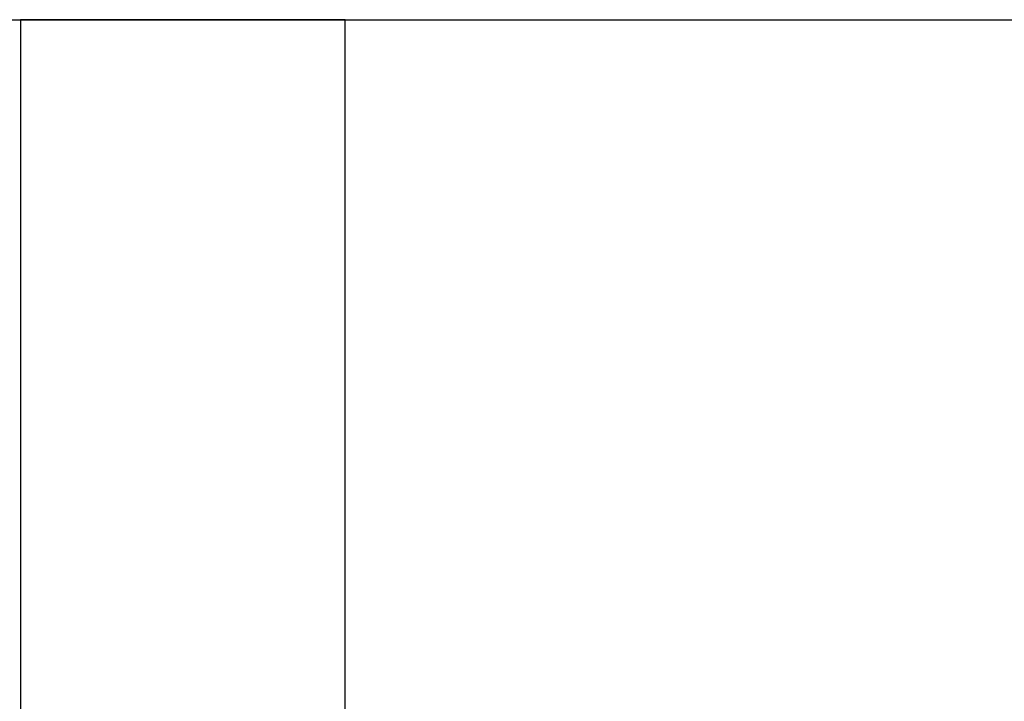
# Model space of a CAD drawing. Header units: metres. Extents: x 391.1 to 427.5, y 12.7 to 28.4.
# Tile 92 of 135: x 407.439 to 407.743, y 27.44 to 27.649. Entities that reach past the tile are written whole.
import ezdxf

# ---------------------------------------------------------------- set-up
doc = ezdxf.new("R2010")
doc.units = ezdxf.units.M
doc.layers.add('A-WALL-____-MCUT', color=7, linetype='Continuous', lineweight=25)
doc.layers.add('A-WALL-____-OTLN', color=7, linetype='Continuous', lineweight=25)

# ---------------------------------------------------------------- blocks, each defined once
blk = doc.blocks.new('Family - Envans P1-154711-04_PCI_P1')
at = {"layer": 'A-WALL-____-MCUT', "color": 253, "true_color": 0xaaaaaa}
blk.add_line((0, 0), (2.89035, 0), dxfattribs=at)
at = {"layer": 'A-WALL-____-OTLN', "color": 253, "true_color": 0xaaaaaa}
blk.add_line((0, 0), (2.89035, 0), dxfattribs=at)
at = {"layer": 'A-WALL-____-OTLN', "color": 253, "lineweight": 18, "true_color": 0xaaaaaa}
blk.add_line((0, 0), (2.89035, 0), dxfattribs=at)
blk = doc.blocks.new('Family - Envans P1-155059-04_PCI_P1')
at = {"layer": 'A-WALL-____-MCUT', "color": 253, "true_color": 0xaaaaaa}
for p, q in [((1.72, 0.1), (0, 0.1)), ((0, 0.1), (0, 0)), ((0, 0), (1.72, 0))]:
    blk.add_line(p, q, dxfattribs=at)
at = {"layer": 'A-WALL-____-OTLN', "color": 253, "true_color": 0xaaaaaa}
for p, q in [((1.72, 0.1), (0, 0.1)), ((0, 0.1), (0, 0)), ((0, 0), (1.72, 0))]:
    blk.add_line(p, q, dxfattribs=at)
at = {"layer": 'A-WALL-____-OTLN', "color": 253, "lineweight": 18, "true_color": 0xaaaaaa}
blk.add_line((0, 0), (1.72, 0), dxfattribs=at)
blk = doc.blocks.new('LONDR55-XX_ZZ-ARQ-CAA-M3D-Londres55_ifc-1-04_PCI_P1')
at = {"layer": 'A-WALL-____-OTLN', "color": 253, "lineweight": 18, "true_color": 0xaaaaaa}
blk.add_blockref('Family - Envans P1-154711-04_PCI_P1', (405.99712, 27.64946), dxfattribs=at)
at = {"layer": 'A-WALL-____-OTLN', "color": 253, "lineweight": 18, "true_color": 0xaaaaaa, "rotation": 270}
blk.add_blockref('Family - Envans P1-155059-04_PCI_P1', (407.43973, 27.64946), dxfattribs=at)

msp = doc.modelspace()

# ---------------------------------------------------------------- block references
at = {"lineweight": 5}
msp.add_blockref('LONDR55-XX_ZZ-ARQ-CAA-M3D-Londres55_ifc-1-04_PCI_P1', (0, 0), dxfattribs=at)

doc.saveas('drawing.dxf')
